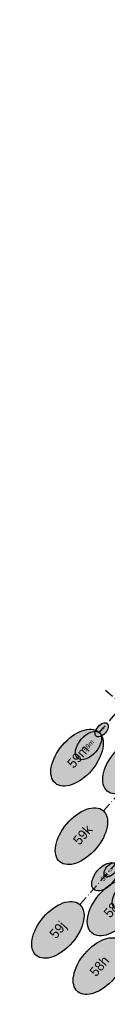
# Model space of a CAD drawing. Header units: millimetres. Extents: x 15650620 to 16199301, y 17929595 to 18752968.
# Tile 1 of 26: x 15819370 to 15833660, y 18012878 to 18176364. Entities that reach past the tile are written whole.
import ezdxf
from ezdxf.enums import TextEntityAlignment as Align

# ---------------------------------------------------------------- set-up
doc = ezdxf.new("R2010")
doc.units = ezdxf.units.MM
doc.header["$LTSCALE"] = 100
doc.linetypes.add('B_GRIDLINE', pattern=[41, 15, -5, 1, -5, 15])
for name, color, linetype in [('S-GRID-2000', 232, 'B_GRIDLINE'), ('S-GRID-2000-IDEN', 13, 'B_GRIDLINE'), ('S-GRID-300-AR12', 232, 'B_GRIDLINE'), ('S-GRID-300-AR12-IDEN', 13, 'B_GRIDLINE'), ('S-GRID-600', 232, 'B_GRIDLINE'), ('S-GRID-600-IDEN', 13, 'Continuous')]:
    doc.layers.add(name, color=color, linetype=linetype)
doc.styles.add('CAA-ENG', font='caa_eng.shx')

# ---------------------------------------------------------------- blocks, each defined once
blk = doc.blocks.new('agrbb-wblock')
h = blk.add_hatch(color=255)
edge = h.paths.add_edge_path()
edge.add_ellipse((1392, 24), major_axis=(1392, 24), ratio=0.572643, start_angle=0, end_angle=360)
at = {"linetype": 'Continuous'}
blk.add_ellipse((1392, 24), major_axis=(1392, 24), ratio=0.572643, dxfattribs=at)
at = {"style": 'CAA-ENG'}
blk.add_attdef('1', text='', height=400, dxfattribs=at).set_placement((1392, 24), align=Align.MIDDLE_CENTER)

msp = doc.modelspace()

# ---------------------------------------------------------------- linework, layer by layer
at = {"layer": 'S-GRID-2000'}
for p, q in [((15829217, 18029478), (15958010, 18176309)), ((15833087, 18044983), (15948328, 18176364)), ((15832346, 18058005), (15855794, 18084736)), ((15833432, 18065049), (15872314, 18030944))]:
    msp.add_line(p, q, dxfattribs=at)
at = {"layer": 'S-GRID-300-AR12'}
msp.add_line((15833432, 18065049), (15867932, 18034788), dxfattribs=at)
at = {"layer": 'S-GRID-600'}
for p, q in [((15832346, 18058005), (15855794, 18084736)), ((15833432, 18065049), (15872314, 18030944))]:
    msp.add_line(p, q, dxfattribs=at)

# ---------------------------------------------------------------- block references
at = {"layer": 'S-GRID-2000-IDEN', "xscale": 4, "yscale": 4, "zscale": 4, "rotation": 48.74435008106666}
for p, values in [((15825077, 18049571), {'1': '   59m  '}), ((15833685, 18048291), {'1': '   59l  '}), ((15825812, 18036542), {'1': '   59k  '}), ((15831130, 18024726), {'1': '58a'}), ((15821901, 18020989), {'1': '59j'}), ((15828788, 18014974), {'1': '58h'})]:
    msp.add_blockref('agrbb-wblock', p, dxfattribs=at).add_auto_attribs(values)
at = {"layer": 'S-GRID-300-AR12-IDEN', "rotation": 228.7443500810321}
for p, values in [((15833673, 18059517), {'1': '59m'}), ((15835158, 18036251), {'1': '59j'})]:
    msp.add_blockref('agrbb-wblock', p, dxfattribs=at).add_auto_attribs(values)
at = {"layer": 'S-GRID-600-IDEN', "xscale": 2, "yscale": 2, "zscale": 2, "rotation": 48.74435008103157}
for p, values in [((15828784, 18053723), {'1': '59m'}), ((15831495, 18031927), {'1': '59j'}), ((15834893, 18028868), {'1': '58a'})]:
    msp.add_blockref('agrbb-wblock', p, dxfattribs=at).add_auto_attribs(values)

doc.saveas('drawing.dxf')
